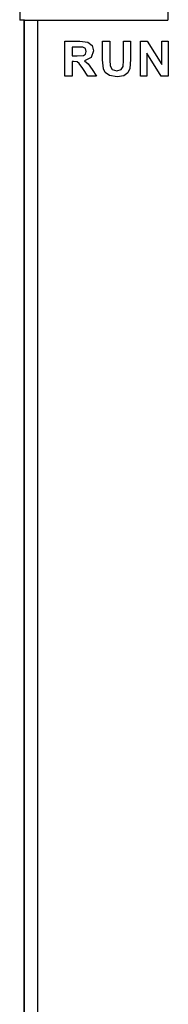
# Model space of a CAD drawing. Header units: millimetres. Extents: x 66 to 1727, y -68 to 939.
# Tile 42 of 72: x 331.1 to 336.45, y 477.35 to 512.87. Entities that reach past the tile are written whole.
import ezdxf

# ---------------------------------------------------------------- set-up
doc = ezdxf.new("R2010")
doc.units = ezdxf.units.MM
doc.header["$LTSCALE"] = 65.395
doc.layers.add('07_ALL_FEATURES', color=7, linetype='CONTINUOUS')

msp = doc.modelspace()

# ---------------------------------------------------------------- linework, layer by layer
at = {"layer": '07_ALL_FEATURES', "color": 7, "linetype": 'Continuous'}
for p, q in [((331.102, 516.279), (331.102, 512.857)), ((336.433, 516.288), (336.433, 512.848)), ((331.124, 512.879), (331.102, 512.857)), ((331.263, 512.857), (331.102, 512.857)), ((331.276, 512.853), (331.263, 512.857)), ((331.263, 387.818), (331.263, 512.857)), ((331.276, 387.818), (331.276, 512.853)), ((331.757, 387.818), (331.757, 512.849)), ((336.411, 512.87), (336.433, 512.848)), ((332.73, 510.832), (332.73, 512.095)), ((332.73, 512.095), (333.267, 512.095)), ((333.267, 512.095), (333.561, 512.061)), ((333.561, 512.061), (333.708, 511.94)), ((333.708, 511.94), (333.764, 511.741)), ((334.09, 512.095), (334.346, 512.095)), ((334.09, 511.42), (334.09, 512.095)), ((334.346, 512.095), (334.346, 511.41)), ((334.838, 511.396), (334.838, 512.095)), ((334.838, 512.095), (335.094, 512.095)), ((335.094, 512.095), (335.094, 511.431)), ((335.451, 510.832), (335.451, 512.095)), ((335.451, 512.095), (335.698, 512.095)), ((335.698, 512.095), (336.218, 511.248)), ((336.218, 511.248), (336.218, 512.095)), ((336.218, 512.095), (336.454, 512.095)), ((336.454, 512.095), (336.454, 510.832)), ((333.185, 511.881), (332.986, 511.881)), ((332.986, 511.881), (332.986, 511.56)), ((332.986, 511.56), (333.174, 511.56)), ((333.174, 511.56), (333.403, 511.576)), ((333.371, 511.877), (333.185, 511.881)), ((333.467, 511.828), (333.371, 511.877)), ((333.403, 511.576), (333.475, 511.629)), ((333.501, 511.724), (333.467, 511.828)), ((333.475, 511.629), (333.501, 511.724)), ((333.764, 511.741), (333.68, 511.506)), ((336.199, 510.832), (335.687, 511.662)), ((335.687, 511.662), (335.687, 510.832)), ((333.037, 511.359), (332.986, 511.359)), ((332.986, 511.359), (332.986, 510.832)), ((333.166, 511.345), (333.037, 511.359)), ((333.243, 511.293), (333.166, 511.345)), ((333.378, 511.108), (333.243, 511.293)), ((333.68, 511.506), (333.431, 511.389)), ((333.431, 511.389), (333.567, 511.283)), ((333.567, 511.283), (333.712, 511.078)), ((334.115, 511.1), (334.09, 511.42)), ((334.346, 511.41), (334.355, 511.199)), ((334.355, 511.199), (334.433, 511.075)), ((334.761, 511.072), (334.827, 511.181)), ((334.827, 511.181), (334.838, 511.396)), ((335.094, 511.431), (335.073, 511.109)), ((332.986, 510.832), (332.73, 510.832)), ((333.561, 510.832), (333.378, 511.108)), ((333.866, 510.832), (333.561, 510.832)), ((333.712, 511.078), (333.866, 510.832)), ((334.186, 510.959), (334.115, 511.1)), ((334.334, 510.851), (334.186, 510.959)), ((334.607, 510.809), (334.334, 510.851)), ((334.433, 511.075), (334.599, 511.028)), ((334.599, 511.028), (334.761, 511.072)), ((334.849, 510.847), (334.607, 510.809)), ((334.997, 510.95), (334.849, 510.847)), ((335.073, 511.109), (334.997, 510.95)), ((335.687, 510.832), (335.451, 510.832)), ((336.454, 510.832), (336.199, 510.832))]:
    msp.add_line(p, q, dxfattribs=at)
for centre, major_axis, start_param, end_param in [((331.776, 512.854), (0.5, 0), -3.106686, -1.608651), ((359.763, 519.302), (740, 0), -1.608651, -1.602328)]:
    msp.add_ellipse(centre, major_axis=major_axis, ratio=0.008727, start_param=start_param, end_param=end_param, dxfattribs=at)

doc.saveas('drawing.dxf')
